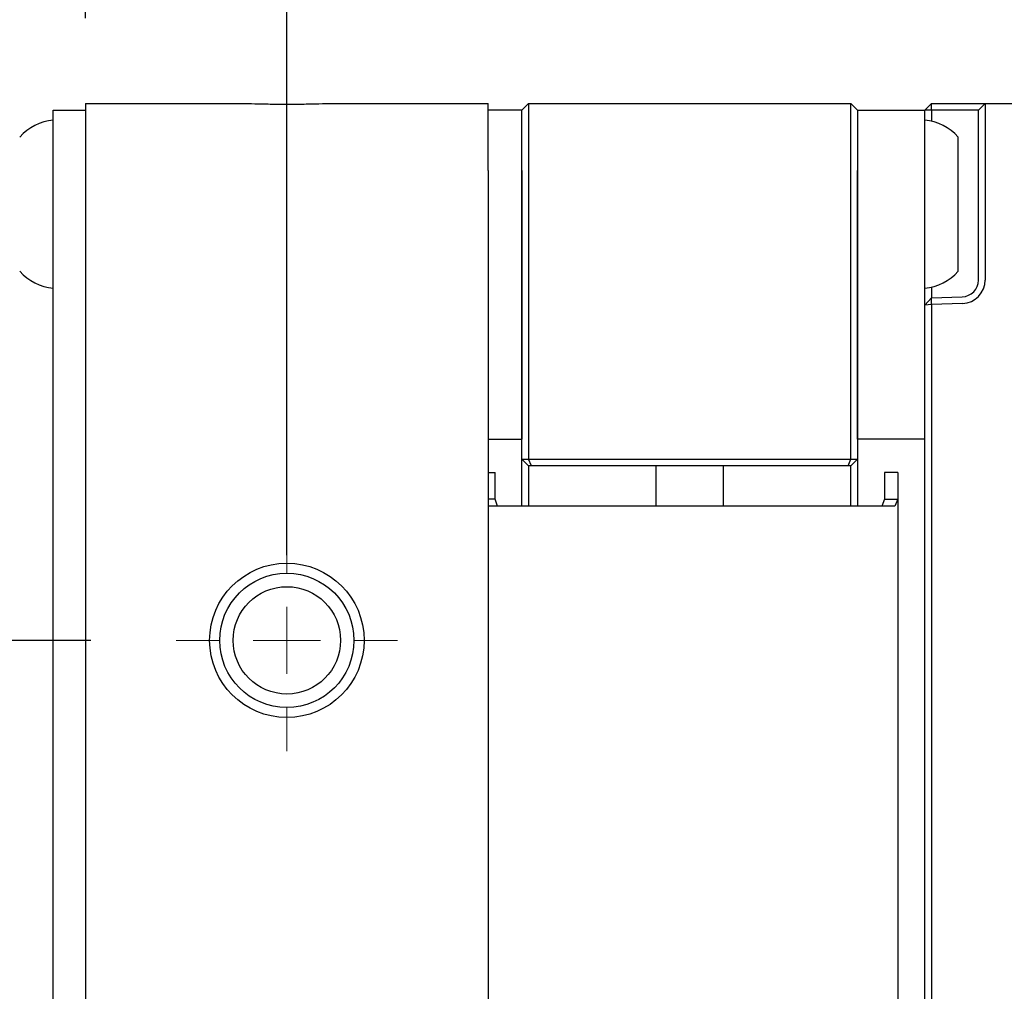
# Paper-space layout 'IX body' of a CAD drawing. Header units: millimetres. Extents: x 5 to 274, y 4 to 211.
# Tile 9 of 25: x 114 to 129, y 113 to 128. Entities that reach past the tile are written whole.
import ezdxf

# ---------------------------------------------------------------- set-up
doc = ezdxf.new("R2010")
doc.units = ezdxf.units.MM
doc.layers.add('DIMENSIONS', color=8, linetype='Continuous')
doc.styles.add('SLDTEXTSTYLE0', font='TXT', dxfattribs={"width": 0.75})
doc.styles.add('SLDTEXTSTYLE5', font='TXT', dxfattribs={"width": 0.675})
doc.dimstyles.new('SLDDIMSTYLE8', dxfattribs={"dimtxt": 2.645833, "dimasz": 3.302, "dimexe": 0, "dimexo": 0.0625, "dimgap": 0.661458, "dimtad": 0, "dimtih": 1, "dimtoh": 1, "dimdec": 0, "dimrnd": 1e-09, "dimzin": 12, "dimdsep": 46, "dimtxsty": 'SLDTEXTSTYLE0', "dimsah": 1, "dimcen": 0.09, "dimadec": 0, "dimazin": 3, "dimtfac": 1, "dimtdec": 0, "dimtmove": 0, "dimatfit": 0, "dimfxl": 1, "dimfrac": 2, "dimtolj": 1, "dimtzin": 12, "dimarcsym": 0})
doc.dimstyles.new('SLDDIMSTYLE9', dxfattribs={"dimtxt": 2.645833, "dimasz": 3.302, "dimexe": 0, "dimexo": 0.0625, "dimgap": 0.661458, "dimtad": 0, "dimtih": 1, "dimtoh": 1, "dimdec": 6, "dimrnd": 1e-09, "dimzin": 12, "dimdsep": 46, "dimtxsty": 'SLDTEXTSTYLE0', "dimsah": 1, "dimcen": 0, "dimadec": 0, "dimazin": 3, "dimtfac": 1, "dimtofl": 0, "dimtmove": 0, "dimatfit": 3, "dimfxl": 1, "dimfrac": 2, "dimtolj": 1, "dimtzin": 12, "dimarcsym": 0})

# ---------------------------------------------------------------- blocks, each defined once
blk = doc.blocks.new('_D_37')
at = {"layer": 'DIMENSIONS'}
for p, q in [((115.049, 127.742), (115.049, 135.471)), ((118.049, 119.742), (118.049, 135.471)), ((115.049, 132.296), (108.699, 132.296)), ((118.049, 132.296), (125.724, 132.296))]:
    blk.add_line(p, q, dxfattribs=at)
for points in [[(115.049, 132.296), (111.747, 132.804), (111.747, 131.788)], [(118.049, 132.296), (121.351, 131.788), (121.351, 132.804)]]:
    blk.add_solid(points, dxfattribs=at)
at = {"layer": 'DIMENSIONS', "insert": (125.724, 133.605), "char_height": 2.646, "attachment_point": 1, "style": 'SLDTEXTSTYLE0'}
blk.add_mtext('3', dxfattribs=at)
blk = doc.blocks.new('_D_38')
at = {"layer": 'DIMENSIONS'}
for p, q in [((100.56, 118.472), (100.56, 124.822)), ((115.129, 118.472), (97.385, 118.472)), ((115.279, 106.472), (97.385, 106.472)), ((100.56, 106.472), (100.56, 100.122))]:
    blk.add_line(p, q, dxfattribs=at)
for points in [[(100.56, 118.472), (101.068, 121.774), (100.052, 121.774)], [(100.56, 106.472), (100.052, 103.17), (101.068, 103.17)]]:
    blk.add_solid(points, dxfattribs=at)
at = {"layer": 'DIMENSIONS', "insert": (98.605, 113.781), "char_height": 2.6458, "attachment_point": 1, "style": 'SLDTEXTSTYLE0'}
blk.add_mtext('12', dxfattribs=at)
blk = doc.blocks.new('SW_CENTERMARKSYMBOL_25')
at = {"color": 0, "linetype": 'Continuous', "lineweight": 18}
for p, q in [((0, 1), (0, 1.65)), ((0, 0), (0, 0.5)), ((-1, 0), (-1.65, 0)), ((0, 0), (-0.5, 0)), ((0, 0), (0, -0.5)), ((0, 0), (0.5, 0)), ((1, 0), (1.65, 0)), ((0, -1), (0, -1.65))]:
    blk.add_line(p, q, dxfattribs=at)
blk = doc.blocks.new('SW_SYMBOL_HOLE_DEPTH')
at = {"layer": 'DIMENSIONS', "color": 0}
for p, q in [((0, 875), (800, 875)), ((400, 875), (400, 75)), ((100, 555), (400, 75)), ((700, 555), (400, 75))]:
    blk.add_line(p, q, dxfattribs=at)
blk = doc.blocks.new('_D_45')
at = {"layer": 'DIMENSIONS'}
for p, q in [((119.366, 145.197), (130.36, 139.192)), ((130.36, 139.192), (131.917, 139.192))]:
    blk.add_line(p, q, dxfattribs=at)
blk.add_solid([(119.366, 145.197), (122.02, 143.169), (122.507, 144.06)], dxfattribs=at)
at = {"layer": 'DIMENSIONS', "xscale": 0.0033796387, "yscale": 0.0033796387, "zscale": 0.0033796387}
blk.add_blockref('SW_SYMBOL_HOLE_DEPTH', (150.654, 137.457), dxfattribs=at)
at = {"layer": 'DIMENSIONS', "attachment_point": 1}
for s, insert, char_height, style in [('4X M3 - 6H', (131.917, 140.501), 2.6458, 'SLDTEXTSTYLE5'), ('3', (155.429, 140.501), 2.646, 'SLDTEXTSTYLE0'), ('MIN', (158.359, 140.501), 2.6458, 'SLDTEXTSTYLE0')]:
    blk.add_mtext(s, dxfattribs=dict(at, insert=insert, char_height=char_height, style=style))

psp = doc.layouts.new('IX body')

# ---------------------------------------------------------------- linework, layer by layer
at = {"color": 7, "linetype": 'Continuous', "lineweight": 25}
for p, q in [((115.0491738, 126.4718718), (115.0491738, 125.4718718)), ((115.0491738, 126.4718718), (117.3617875, 126.4718718)), ((118.7365602, 126.4718718), (121.0491738, 126.4718718)), ((121.0491738, 125.4718718), (121.0491738, 126.4718718)), ((121.5491738, 126.3718718), (121.6491738, 126.4718718)), ((121.6491738, 126.4718718), (121.6491738, 125.4718718)), ((121.6491738, 126.4718718), (126.4491738, 126.4718718)), ((126.4491738, 125.4718718), (126.4491738, 126.4718718)), ((126.4491738, 126.4718718), (126.5491738, 126.3718718)), ((127.5491738, 126.3718718), (127.6491738, 126.4718718)), ((127.6491129, 126.3718718), (127.6491738, 126.4718718)), ((127.6491738, 126.4718718), (128.1113886, 126.4718718)), ((128.1113886, 126.4718718), (128.4491738, 126.4718718)), ((128.4491738, 126.4718718), (128.3491738, 126.3718718)), ((128.4491738, 126.4718718), (128.4491738, 125.4718718)), ((128.4491738, 126.4718718), (132.4491738, 126.4718718)), ((114.5701738, 125.3718718), (114.5701738, 126.3718718)), ((114.5701738, 126.3718718), (115.0491738, 126.3718718)), ((121.5491738, 126.3718718), (121.0491738, 126.3718718)), ((121.5491738, 125.4718718), (121.5491738, 126.3718718)), ((126.5491738, 126.3718718), (126.5491738, 125.4718718)), ((126.5491738, 126.3718718), (127.5491738, 126.3718718)), ((127.6491129, 126.3718718), (127.5491738, 126.3718718)), ((127.5491738, 125.4718718), (127.5491738, 126.3718718)), ((127.6491129, 126.3718718), (127.6491129, 126.2068513)), ((128.1078987, 126.3718718), (127.6491129, 126.3718718)), ((128.3491738, 126.3718718), (128.1078987, 126.3718718)), ((128.3491738, 125.4718718), (128.3491738, 126.3718718)), ((128.0491738, 123.9718718), (128.0491738, 125.9718718)), ((115.0491738, 125.4718718), (115.0491738, 99.4718718)), ((121.0491738, 125.4718718), (121.0491738, 99.4718718)), ((121.5491738, 121.1718718), (121.5491738, 125.4718718)), ((121.5491738, 125.4718718), (121.5491738, 121.4718718)), ((121.6491738, 125.4718718), (121.6491738, 121.1718718)), ((126.4491738, 121.1718718), (126.4491738, 125.4718718)), ((126.5491738, 125.4718718), (126.5491738, 121.1718718)), ((126.5491738, 121.4718718), (126.5491738, 125.4718718)), ((127.5491738, 121.4718718), (127.5491738, 125.4718718)), ((128.3491738, 123.8412306), (128.3491738, 125.4718718)), ((128.4491738, 125.4718718), (128.4491738, 123.8412306)), ((114.5701738, 99.5718718), (114.5701738, 125.3718718)), ((127.6491129, 123.7368923), (127.6491129, 123.5753618)), ((127.6491129, 123.5753618), (127.5491738, 123.4681902)), ((127.6491738, 123.4753029), (127.5491738, 123.4681902)), ((127.6491129, 123.5753618), (128.1078987, 123.5913829)), ((127.6491738, 123.4753029), (127.6491129, 123.5753618)), ((128.1113886, 123.4914438), (127.6491738, 123.4753029)), ((127.6491738, 123.4753029), (127.6491738, 99.4718718)), ((127.5491738, 99.4718718), (127.5491738, 123.4681902)), ((121.0491738, 121.4718718), (121.5491738, 121.4718718)), ((127.5491738, 121.4718718), (126.5491738, 121.4718718)), ((121.6491738, 121.0718718), (121.5491738, 121.1718718)), ((121.5491738, 121.1718718), (121.6491738, 121.1718718)), ((121.5491738, 120.9718718), (121.5491738, 121.1718718)), ((121.6491738, 121.1718718), (126.4491738, 121.1718718)), ((121.6905952, 121.0718718), (121.6491738, 121.1718718)), ((126.4077525, 121.0718718), (126.4491738, 121.1718718)), ((126.4491738, 121.1718718), (126.5491738, 121.1718718)), ((126.4491738, 121.0718718), (126.5491738, 121.1718718)), ((126.5491738, 121.1718718), (126.5491738, 120.9718718)), ((121.6905952, 121.0718718), (121.6491738, 121.0718718)), ((121.6500542, 121.0718718), (121.6500542, 120.4718718)), ((126.4077525, 121.0718718), (121.6905952, 121.0718718)), ((123.5491738, 120.4718718), (123.5491738, 121.0718718)), ((124.5491738, 121.0718718), (124.5491738, 120.4718718)), ((126.4491738, 121.0718718), (126.4077525, 121.0718718)), ((126.4482935, 120.4718718), (126.4482935, 121.0718718)), ((121.0491738, 120.9718718), (121.1491738, 120.9718718)), ((121.1491738, 120.574045), (121.1491738, 120.9718718)), ((121.5491738, 120.4718718), (121.5491738, 120.9718718)), ((126.5491738, 120.9718718), (126.5491738, 120.4718718)), ((127.1491738, 120.9718718), (126.9491738, 120.9718718)), ((126.9491738, 120.9718718), (126.9491738, 120.574045)), ((127.1491738, 120.9718718), (127.1491738, 120.574045)), ((121.1491738, 120.574045), (121.0491738, 120.574045)), ((121.1868415, 120.4718718), (121.1491738, 120.574045)), ((126.9491738, 120.574045), (126.9115062, 120.4718718)), ((126.9491738, 120.574045), (127.1491738, 120.574045)), ((127.1491738, 120.574045), (127.1039726, 120.4718718)), ((127.1491738, 120.574045), (127.1491738, 104.3696986)), ((122.1491738, 120.4718718), (121.0491738, 120.4718718)), ((125.9491738, 120.4718718), (122.1491738, 120.4718718)), ((127.1039726, 120.4718718), (125.9491738, 120.4718718))]:
    psp.add_line(p, q, dxfattribs=at)
for radius in [1.15, 1, 0.8]:
    psp.add_circle((118.0491738, 118.4718718), radius, dxfattribs=at)
for centre, radius, start, end in [((114.6314213, 125.4743768), 0.75, 94.68417983, 138.44592252), ((127.4879263, 125.4743768), 0.75, 41.55407748, 85.31582017), ((114.6314213, 124.4693668), 0.75, 221.55407748, 265.31582017), ((127.4879263, 124.4693668), 0.75, 274.68417983, 318.44592252), ((128.0991738, 123.8412306), 0.25, 272, 0), ((128.0991738, 123.8412306), 0.35, 272, 0)]:
    psp.add_arc(centre, radius, start, end, dxfattribs=at)
psp.add_open_spline([(117.3617875, 126.4718718), (117.431853, 126.4710639), (117.5736062, 126.4694293), (117.8905075, 126.461265), (118.2144137, 126.4614306), (118.5278089, 126.4694738), (118.666524, 126.4710673), (118.7365602, 126.4718718)], degree=3, knots=[0, 0, 0, 0, 0.1599938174, 0.3236914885, 0.6832266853, 0.8400636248, 1, 1, 1, 1], dxfattribs=at)

# ---------------------------------------------------------------- block references
at = {"color": 7, "linetype": 'Continuous', "lineweight": 0}
psp.add_blockref('SW_CENTERMARKSYMBOL_25', (118.0491738, 118.4718718), dxfattribs=at)

# ---------------------------------------------------------------- dimensions: what is measured, and where the dimension line sits
at = {"layer": 'DIMENSIONS'}
dim = psp.add_diameter_dim_2p(p1=(116.7327468, 146.6354304), p2=(119.3656008, 145.1973484), text='4X M3 - 6H {\\fGDT;x} 3\\P', dimstyle='SLDDIMSTYLE9', override={"dimpost": '<>'}, dxfattribs=at)
dim.commit()
dim.dimension.update_dxf_attribs({"geometry": '_D_45', "text_midpoint": (148.456659, 139.1920528), "dimtype": 163})
dim = psp.add_linear_dim(base=(118.0491738, 132.2960559), p1=(115.0491738, 126.4718718), p2=(118.0491738, 118.4718718), dimstyle='SLDDIMSTYLE8', dxfattribs=at)
dim.commit()
dim.dimension.update_dxf_attribs({"geometry": '_D_37', "text_midpoint": (126.7010946, 132.2960559), "dimtype": 160})
dim = psp.add_linear_dim(base=(100.5596738, 106.4718718), p1=(116.3991738, 118.4718718), p2=(116.5491738, 106.4718718), angle=90, dimstyle='SLDDIMSTYLE8', dxfattribs=at)
dim.commit()
dim.dimension.update_dxf_attribs({"geometry": '_D_38', "text_midpoint": (100.5596738, 112.4718718), "dimtype": 160})

doc.saveas('drawing.dxf')
